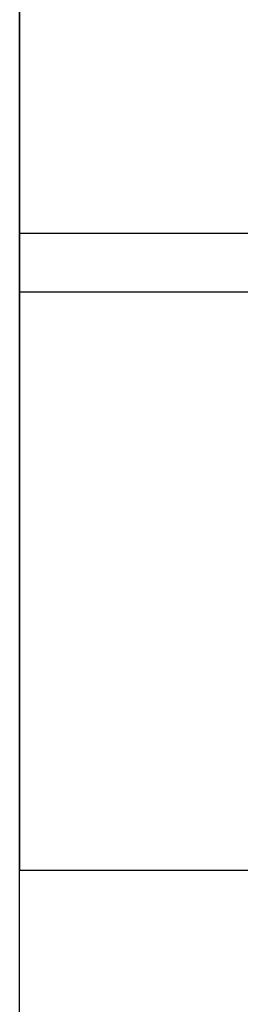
# Model space of a CAD drawing. Header units: millimetres. Extents: x 6239 to 7218, y -13987 to -13139.
# Tile 202 of 256: x 6739.479 to 6739.999, y -13422.175 to -13419.858. Entities that reach past the tile are written whole.
import ezdxf

# ---------------------------------------------------------------- set-up
doc = ezdxf.new("R2010")
doc.units = ezdxf.units.MM

msp = doc.modelspace()

# ---------------------------------------------------------------- linework, layer by layer
at = {"color": 7, "true_color": 0xffffff}
for p, q in [((6739.4792, -13425.8608, 258.0594), (6739.4792, -13413.8608, 258.0594)), ((6739.4792, -13425.8608, 258.0594), (6739.4792, -13413.8608, 258.0594)), ((6739.4792, -13423.1364, 238.0594), (6739.4792, -13417.8608, 238.0594)), ((6739.4792, -13423.1364, 238.0594), (6739.4792, -13417.8608, 238.0594)), ((6739.4792, -13419.8776, 252.6394), (6739.4792, -13419.8288, 252.6569)), ((6739.4792, -13419.8288, 255.462), (6739.4792, -13419.8776, 255.4795)), ((6739.4792, -13419.8776, 242.6394), (6739.4792, -13419.8288, 242.6569)), ((6739.4792, -13419.8288, 245.462), (6739.4792, -13419.8776, 245.4795)), ((6739.4792, -13419.8288, 245.462), (6739.4792, -13419.8776, 245.4795)), ((6739.4792, -13419.8776, 242.6394), (6739.4792, -13419.8288, 242.6569)), ((6739.4792, -13419.8288, 255.462), (6739.4792, -13419.8776, 255.4795)), ((6739.4792, -13419.8776, 252.6394), (6739.4792, -13419.8288, 252.6569)), ((6739.4792, -13419.9269, 252.6236), (6739.4792, -13419.8776, 252.6394)), ((6739.4792, -13419.8776, 255.4795), (6739.4792, -13419.9269, 255.4953)), ((6739.4792, -13419.9269, 242.6236), (6739.4792, -13419.8776, 242.6394)), ((6739.4792, -13419.8776, 245.4795), (6739.4792, -13419.9269, 245.4953)), ((6739.4792, -13419.8776, 245.4795), (6739.4792, -13419.9269, 245.4953)), ((6739.4792, -13419.9269, 242.6236), (6739.4792, -13419.8776, 242.6394)), ((6739.4792, -13419.8776, 255.4795), (6739.4792, -13419.9269, 255.4953)), ((6739.4792, -13419.9269, 252.6236), (6739.4792, -13419.8776, 252.6394)), ((6739.4792, -13419.9767, 252.6094), (6739.4792, -13419.9269, 252.6236)), ((6739.4792, -13419.9269, 255.4953), (6739.4792, -13419.9767, 255.5094)), ((6739.4792, -13419.9767, 242.6094), (6739.4792, -13419.9269, 242.6236)), ((6739.4792, -13419.9269, 245.4953), (6739.4792, -13419.9767, 245.5094)), ((6739.4792, -13419.9269, 245.4953), (6739.4792, -13419.9767, 245.5094)), ((6739.4792, -13419.9767, 242.6094), (6739.4792, -13419.9269, 242.6236)), ((6739.4792, -13419.9269, 255.4953), (6739.4792, -13419.9767, 255.5094)), ((6739.4792, -13419.9767, 252.6094), (6739.4792, -13419.9269, 252.6236)), ((6739.4792, -13420.027, 252.597), (6739.4792, -13419.9767, 252.6094)), ((6739.4792, -13419.9767, 255.5094), (6739.4792, -13420.027, 255.5218)), ((6739.4792, -13420.027, 242.597), (6739.4792, -13419.9767, 242.6094)), ((6739.4792, -13419.9767, 245.5094), (6739.4792, -13420.027, 245.5218)), ((6739.4792, -13419.9767, 245.5094), (6739.4792, -13420.027, 245.5218)), ((6739.4792, -13420.027, 242.597), (6739.4792, -13419.9767, 242.6094)), ((6739.4792, -13419.9767, 255.5094), (6739.4792, -13420.027, 255.5218)), ((6739.4792, -13420.027, 252.597), (6739.4792, -13419.9767, 252.6094)), ((6739.4792, -13420.0776, 252.5864), (6739.4792, -13420.027, 252.597)), ((6739.4792, -13420.027, 255.5218), (6739.4792, -13420.0776, 255.5325)), ((6739.4792, -13420.0776, 242.5864), (6739.4792, -13420.027, 242.597)), ((6739.4792, -13420.027, 245.5218), (6739.4792, -13420.0776, 245.5325)), ((6739.4792, -13420.027, 245.5218), (6739.4792, -13420.0776, 245.5325)), ((6739.4792, -13420.0776, 242.5864), (6739.4792, -13420.027, 242.597)), ((6739.4792, -13420.027, 255.5218), (6739.4792, -13420.0776, 255.5325)), ((6739.4792, -13420.0776, 252.5864), (6739.4792, -13420.027, 252.597)), ((6739.4792, -13420.1287, 252.5775), (6739.4792, -13420.0776, 252.5864)), ((6739.4792, -13420.0776, 255.5325), (6739.4792, -13420.1287, 255.5414)), ((6739.4792, -13420.1287, 242.5775), (6739.4792, -13420.0776, 242.5864)), ((6739.4792, -13420.0776, 245.5325), (6739.4792, -13420.1287, 245.5414)), ((6739.4792, -13420.0776, 245.5325), (6739.4792, -13420.1287, 245.5414)), ((6739.4792, -13420.1287, 242.5775), (6739.4792, -13420.0776, 242.5864)), ((6739.4792, -13420.0776, 255.5325), (6739.4792, -13420.1287, 255.5414)), ((6739.4792, -13420.1287, 252.5775), (6739.4792, -13420.0776, 252.5864)), ((6739.4792, -13420.1799, 252.5704), (6739.4792, -13420.1287, 252.5775)), ((6739.4792, -13420.1287, 255.5414), (6739.4792, -13420.1799, 255.5485)), ((6739.4792, -13420.1799, 242.5704), (6739.4792, -13420.1287, 242.5775)), ((6739.4792, -13420.1287, 245.5414), (6739.4792, -13420.1799, 245.5485)), ((6739.4792, -13420.1287, 245.5414), (6739.4792, -13420.1799, 245.5485)), ((6739.4792, -13420.1799, 242.5704), (6739.4792, -13420.1287, 242.5775)), ((6739.4792, -13420.1287, 255.5414), (6739.4792, -13420.1799, 255.5485)), ((6739.4792, -13420.1799, 252.5704), (6739.4792, -13420.1287, 252.5775)), ((6739.4792, -13420.2315, 252.565), (6739.4792, -13420.1799, 252.5704)), ((6739.4792, -13420.1799, 255.5485), (6739.4792, -13420.2315, 255.5539)), ((6739.4792, -13420.2315, 242.565), (6739.4792, -13420.1799, 242.5704)), ((6739.4792, -13420.1799, 245.5485), (6739.4792, -13420.2315, 245.5539)), ((6739.4792, -13420.1799, 245.5485), (6739.4792, -13420.2315, 245.5539)), ((6739.4792, -13420.2315, 242.565), (6739.4792, -13420.1799, 242.5704)), ((6739.4792, -13420.1799, 255.5485), (6739.4792, -13420.2315, 255.5539)), ((6739.4792, -13420.2315, 252.565), (6739.4792, -13420.1799, 252.5704)), ((6739.4792, -13420.2831, 252.5614), (6739.4792, -13420.2315, 252.565)), ((6739.4792, -13420.2315, 255.5539), (6739.4792, -13420.2831, 255.5574)), ((6739.4792, -13420.2831, 242.5614), (6739.4792, -13420.2315, 242.565)), ((6739.4792, -13420.2315, 245.5539), (6739.4792, -13420.2831, 245.5574)), ((6739.4792, -13420.2315, 245.5539), (6739.4792, -13420.2831, 245.5574)), ((6739.4792, -13420.2831, 242.5614), (6739.4792, -13420.2315, 242.565)), ((6739.4792, -13420.2315, 255.5539), (6739.4792, -13420.2831, 255.5574)), ((6739.4792, -13420.2831, 252.5614), (6739.4792, -13420.2315, 252.565)), ((6739.4792, -13420.3349, 252.5597), (6739.4792, -13420.2831, 252.5614)), ((6739.4792, -13420.2831, 255.5574), (6739.4792, -13420.3349, 255.5592)), ((6739.4792, -13420.3349, 242.5597), (6739.4792, -13420.2831, 242.5614)), ((6739.4792, -13420.2831, 245.5574), (6739.4792, -13420.3349, 245.5592)), ((6739.4792, -13420.2831, 245.5574), (6739.4792, -13420.3349, 245.5592)), ((6739.4792, -13420.3349, 242.5597), (6739.4792, -13420.2831, 242.5614)), ((6739.4792, -13420.2831, 255.5574), (6739.4792, -13420.3349, 255.5592)), ((6739.4792, -13420.3349, 252.5597), (6739.4792, -13420.2831, 252.5614)), ((6739.4792, -13420.3866, 252.5597), (6739.4792, -13420.3349, 252.5597)), ((6739.4792, -13420.3349, 255.5592), (6739.4792, -13420.3866, 255.5592)), ((6739.4792, -13420.3866, 242.5597), (6739.4792, -13420.3349, 242.5597)), ((6739.4792, -13420.3349, 245.5592), (6739.4792, -13420.3866, 245.5592)), ((6739.4792, -13420.3349, 245.5592), (6739.4792, -13420.3866, 245.5592)), ((6739.4792, -13420.3866, 242.5597), (6739.4792, -13420.3349, 242.5597)), ((6739.4792, -13420.3349, 255.5592), (6739.4792, -13420.3866, 255.5592)), ((6739.4792, -13420.3866, 252.5597), (6739.4792, -13420.3349, 252.5597)), ((6739.4792, -13420.3608, 245.5594), (6741.4792, -13420.3608, 245.5594)), ((6739.4792, -13420.3608, 242.5594), (6741.4792, -13420.3608, 242.5594)), ((6739.4792, -13420.3608, 255.5594), (6741.4792, -13420.3608, 255.5594)), ((6739.4792, -13420.3608, 252.5594), (6741.4792, -13420.3608, 252.5594)), ((6739.4792, -13420.4384, 252.5614), (6739.4792, -13420.3866, 252.5597)), ((6739.4792, -13420.3866, 255.5592), (6739.4792, -13420.4384, 255.5574)), ((6739.4792, -13420.4384, 242.5614), (6739.4792, -13420.3866, 242.5597)), ((6739.4792, -13420.3866, 245.5592), (6739.4792, -13420.4384, 245.5574)), ((6739.4792, -13420.3866, 245.5592), (6739.4792, -13420.4384, 245.5574)), ((6739.4792, -13420.4384, 242.5614), (6739.4792, -13420.3866, 242.5597)), ((6739.4792, -13420.3866, 255.5592), (6739.4792, -13420.4384, 255.5574)), ((6739.4792, -13420.4384, 252.5614), (6739.4792, -13420.3866, 252.5597)), ((6739.4792, -13420.4901, 252.565), (6739.4792, -13420.4384, 252.5614)), ((6739.4792, -13420.4384, 255.5574), (6739.4792, -13420.4901, 255.5539)), ((6739.4792, -13420.4901, 242.565), (6739.4792, -13420.4384, 242.5614)), ((6739.4792, -13420.4384, 245.5574), (6739.4792, -13420.4901, 245.5539)), ((6739.4792, -13420.4384, 245.5574), (6739.4792, -13420.4901, 245.5539)), ((6739.4792, -13420.4901, 242.565), (6739.4792, -13420.4384, 242.5614)), ((6739.4792, -13420.4384, 255.5574), (6739.4792, -13420.4901, 255.5539)), ((6739.4792, -13420.4901, 252.565), (6739.4792, -13420.4384, 252.5614)), ((6739.4792, -13420.5416, 252.5704), (6739.4792, -13420.4901, 252.565)), ((6739.4792, -13420.4901, 255.5539), (6739.4792, -13420.5416, 255.5485)), ((6739.4792, -13420.5416, 242.5704), (6739.4792, -13420.4901, 242.565)), ((6739.4792, -13420.4901, 245.5539), (6739.4792, -13420.5416, 245.5485)), ((6739.4792, -13420.4901, 245.5539), (6739.4792, -13420.5416, 245.5485)), ((6739.4792, -13420.5416, 242.5704), (6739.4792, -13420.4901, 242.565)), ((6739.4792, -13420.4901, 255.5539), (6739.4792, -13420.5416, 255.5485)), ((6739.4792, -13420.5416, 252.5704), (6739.4792, -13420.4901, 252.565)), ((6739.4792, -13420.4986, 238.0594), (6741.4792, -13420.4986, 238.0594)), ((6739.4792, -13420.5928, 252.5775), (6739.4792, -13420.5416, 252.5704)), ((6739.4792, -13420.5416, 255.5485), (6739.4792, -13420.5928, 255.5414)), ((6739.4792, -13420.5928, 242.5775), (6739.4792, -13420.5416, 242.5704)), ((6739.4792, -13420.5416, 245.5485), (6739.4792, -13420.5928, 245.5414)), ((6739.4792, -13420.5416, 245.5485), (6739.4792, -13420.5928, 245.5414)), ((6739.4792, -13420.5928, 242.5775), (6739.4792, -13420.5416, 242.5704)), ((6739.4792, -13420.5416, 255.5485), (6739.4792, -13420.5928, 255.5414)), ((6739.4792, -13420.5928, 252.5775), (6739.4792, -13420.5416, 252.5704)), ((6739.4792, -13420.6439, 252.5864), (6739.4792, -13420.5928, 252.5775)), ((6739.4792, -13420.5928, 255.5414), (6739.4792, -13420.6439, 255.5325)), ((6739.4792, -13420.6439, 242.5864), (6739.4792, -13420.5928, 242.5775)), ((6739.4792, -13420.5928, 245.5414), (6739.4792, -13420.6439, 245.5325)), ((6739.4792, -13420.5928, 245.5414), (6739.4792, -13420.6439, 245.5325)), ((6739.4792, -13420.6439, 242.5864), (6739.4792, -13420.5928, 242.5775)), ((6739.4792, -13420.5928, 255.5414), (6739.4792, -13420.6439, 255.5325)), ((6739.4792, -13420.6439, 252.5864), (6739.4792, -13420.5928, 252.5775)), ((6739.4792, -13420.6945, 252.597), (6739.4792, -13420.6439, 252.5864)), ((6739.4792, -13420.6439, 255.5325), (6739.4792, -13420.6945, 255.5218)), ((6739.4792, -13420.6945, 242.597), (6739.4792, -13420.6439, 242.5864)), ((6739.4792, -13420.6439, 245.5325), (6739.4792, -13420.6945, 245.5218)), ((6739.4792, -13420.6439, 245.5325), (6739.4792, -13420.6945, 245.5218)), ((6739.4792, -13420.6945, 242.597), (6739.4792, -13420.6439, 242.5864)), ((6739.4792, -13420.6439, 255.5325), (6739.4792, -13420.6945, 255.5218)), ((6739.4792, -13420.6945, 252.597), (6739.4792, -13420.6439, 252.5864)), ((6739.4792, -13420.7448, 252.6094), (6739.4792, -13420.6945, 252.597)), ((6739.4792, -13420.6945, 255.5218), (6739.4792, -13420.7448, 255.5094)), ((6739.4792, -13420.7448, 242.6094), (6739.4792, -13420.6945, 242.597)), ((6739.4792, -13420.6945, 245.5218), (6739.4792, -13420.7448, 245.5094)), ((6739.4792, -13420.6945, 245.5218), (6739.4792, -13420.7448, 245.5094)), ((6739.4792, -13420.7448, 242.6094), (6739.4792, -13420.6945, 242.597)), ((6739.4792, -13420.6945, 255.5218), (6739.4792, -13420.7448, 255.5094)), ((6739.4792, -13420.7448, 252.6094), (6739.4792, -13420.6945, 252.597)), ((6739.4792, -13420.7946, 252.6236), (6739.4792, -13420.7448, 252.6094)), ((6739.4792, -13420.7448, 255.5094), (6739.4792, -13420.7946, 255.4953)), ((6739.4792, -13420.7946, 242.6236), (6739.4792, -13420.7448, 242.6094)), ((6739.4792, -13420.7448, 245.5094), (6739.4792, -13420.7946, 245.4953)), ((6739.4792, -13420.7448, 245.5094), (6739.4792, -13420.7946, 245.4953)), ((6739.4792, -13420.7946, 242.6236), (6739.4792, -13420.7448, 242.6094)), ((6739.4792, -13420.7448, 255.5094), (6739.4792, -13420.7946, 255.4953)), ((6739.4792, -13420.7946, 252.6236), (6739.4792, -13420.7448, 252.6094)), ((6739.4792, -13420.8439, 252.6394), (6739.4792, -13420.7946, 252.6236)), ((6739.4792, -13420.7946, 255.4953), (6739.4792, -13420.8439, 255.4795)), ((6739.4792, -13420.8439, 242.6394), (6739.4792, -13420.7946, 242.6236)), ((6739.4792, -13420.7946, 245.4953), (6739.4792, -13420.8439, 245.4795)), ((6739.4792, -13420.7946, 245.4953), (6739.4792, -13420.8439, 245.4795)), ((6739.4792, -13420.8439, 242.6394), (6739.4792, -13420.7946, 242.6236)), ((6739.4792, -13420.7946, 255.4953), (6739.4792, -13420.8439, 255.4795)), ((6739.4792, -13420.8439, 252.6394), (6739.4792, -13420.7946, 252.6236)), ((6739.4792, -13420.8927, 252.6569), (6739.4792, -13420.8439, 252.6394)), ((6739.4792, -13420.8439, 255.4795), (6739.4792, -13420.8927, 255.462)), ((6739.4792, -13420.8927, 242.6569), (6739.4792, -13420.8439, 242.6394)), ((6739.4792, -13420.8439, 245.4795), (6739.4792, -13420.8927, 245.462)), ((6739.4792, -13420.8439, 245.4795), (6739.4792, -13420.8927, 245.462)), ((6739.4792, -13420.8927, 242.6569), (6739.4792, -13420.8439, 242.6394)), ((6739.4792, -13420.8439, 255.4795), (6739.4792, -13420.8927, 255.462)), ((6739.4792, -13420.8927, 252.6569), (6739.4792, -13420.8439, 252.6394)), ((6739.4792, -13420.9408, 252.6761), (6739.4792, -13420.8927, 252.6569)), ((6739.4792, -13420.8927, 255.462), (6739.4792, -13420.9408, 255.4428)), ((6739.4792, -13420.9408, 242.6761), (6739.4792, -13420.8927, 242.6569)), ((6739.4792, -13420.8927, 245.462), (6739.4792, -13420.9408, 245.4428)), ((6739.4792, -13420.8927, 245.462), (6739.4792, -13420.9408, 245.4428)), ((6739.4792, -13420.9408, 242.6761), (6739.4792, -13420.8927, 242.6569)), ((6739.4792, -13420.8927, 255.462), (6739.4792, -13420.9408, 255.4428)), ((6739.4792, -13420.9408, 252.6761), (6739.4792, -13420.8927, 252.6569)), ((6739.4792, -13420.9882, 252.697), (6739.4792, -13420.9408, 252.6761)), ((6739.4792, -13420.9408, 255.4428), (6739.4792, -13420.9882, 255.4219)), ((6739.4792, -13420.9882, 242.697), (6739.4792, -13420.9408, 242.6761)), ((6739.4792, -13420.9408, 245.4428), (6739.4792, -13420.9882, 245.4219)), ((6739.4792, -13420.9408, 245.4428), (6739.4792, -13420.9882, 245.4219)), ((6739.4792, -13420.9882, 242.697), (6739.4792, -13420.9408, 242.6761)), ((6739.4792, -13420.9408, 255.4428), (6739.4792, -13420.9882, 255.4219)), ((6739.4792, -13420.9882, 252.697), (6739.4792, -13420.9408, 252.6761)), ((6739.4792, -13421.0348, 252.7194), (6739.4792, -13420.9882, 252.697)), ((6739.4792, -13420.9882, 255.4219), (6739.4792, -13421.0348, 255.3995)), ((6739.4792, -13421.0348, 242.7194), (6739.4792, -13420.9882, 242.697)), ((6739.4792, -13420.9882, 245.4219), (6739.4792, -13421.0348, 245.3995)), ((6739.4792, -13420.9882, 245.4219), (6739.4792, -13421.0348, 245.3995)), ((6739.4792, -13421.0348, 242.7194), (6739.4792, -13420.9882, 242.697)), ((6739.4792, -13420.9882, 255.4219), (6739.4792, -13421.0348, 255.3995)), ((6739.4792, -13421.0348, 252.7194), (6739.4792, -13420.9882, 252.697)), ((6739.4792, -13421.0807, 252.7435), (6739.4792, -13421.0348, 252.7194)), ((6739.4792, -13421.0348, 255.3995), (6739.4792, -13421.0807, 255.3754)), ((6739.4792, -13421.0807, 242.7435), (6739.4792, -13421.0348, 242.7194)), ((6739.4792, -13421.0348, 245.3995), (6739.4792, -13421.0807, 245.3754)), ((6739.4792, -13421.0348, 245.3995), (6739.4792, -13421.0807, 245.3754)), ((6739.4792, -13421.0807, 242.7435), (6739.4792, -13421.0348, 242.7194)), ((6739.4792, -13421.0348, 255.3995), (6739.4792, -13421.0807, 255.3754)), ((6739.4792, -13421.0807, 252.7435), (6739.4792, -13421.0348, 252.7194)), ((6739.4792, -13421.1257, 252.7691), (6739.4792, -13421.0807, 252.7435)), ((6739.4792, -13421.0807, 255.3754), (6739.4792, -13421.1257, 255.3498)), ((6739.4792, -13421.1257, 242.7691), (6739.4792, -13421.0807, 242.7435)), ((6739.4792, -13421.0807, 245.3754), (6739.4792, -13421.1257, 245.3498)), ((6739.4792, -13421.0807, 245.3754), (6739.4792, -13421.1257, 245.3498)), ((6739.4792, -13421.1257, 242.7691), (6739.4792, -13421.0807, 242.7435)), ((6739.4792, -13421.0807, 255.3754), (6739.4792, -13421.1257, 255.3498)), ((6739.4792, -13421.1257, 252.7691), (6739.4792, -13421.0807, 252.7435)), ((6739.4792, -13421.1697, 252.7963), (6739.4792, -13421.1257, 252.7691)), ((6739.4792, -13421.1257, 255.3498), (6739.4792, -13421.1697, 255.3226)), ((6739.4792, -13421.1697, 242.7963), (6739.4792, -13421.1257, 242.7691)), ((6739.4792, -13421.1257, 245.3498), (6739.4792, -13421.1697, 245.3226)), ((6739.4792, -13421.1257, 245.3498), (6739.4792, -13421.1697, 245.3226)), ((6739.4792, -13421.1697, 242.7963), (6739.4792, -13421.1257, 242.7691)), ((6739.4792, -13421.1257, 255.3498), (6739.4792, -13421.1697, 255.3226)), ((6739.4792, -13421.1697, 252.7963), (6739.4792, -13421.1257, 252.7691)), ((6739.4792, -13421.2128, 252.825), (6739.4792, -13421.1697, 252.7963)), ((6739.4792, -13421.1697, 255.3226), (6739.4792, -13421.2128, 255.2939)), ((6739.4792, -13421.2128, 242.825), (6739.4792, -13421.1697, 242.7963)), ((6739.4792, -13421.1697, 245.3226), (6739.4792, -13421.2128, 245.2939)), ((6739.4792, -13421.1697, 245.3226), (6739.4792, -13421.2128, 245.2939)), ((6739.4792, -13421.2128, 242.825), (6739.4792, -13421.1697, 242.7963)), ((6739.4792, -13421.1697, 255.3226), (6739.4792, -13421.2128, 255.2939)), ((6739.4792, -13421.2128, 252.825), (6739.4792, -13421.1697, 252.7963)), ((6739.4792, -13421.255, 252.8551), (6739.4792, -13421.2128, 252.825)), ((6739.4792, -13421.2128, 255.2939), (6739.4792, -13421.255, 255.2638)), ((6739.4792, -13421.255, 242.8551), (6739.4792, -13421.2128, 242.825)), ((6739.4792, -13421.2128, 245.2939), (6739.4792, -13421.255, 245.2638)), ((6739.4792, -13421.2128, 245.2939), (6739.4792, -13421.255, 245.2638)), ((6739.4792, -13421.255, 242.8551), (6739.4792, -13421.2128, 242.825)), ((6739.4792, -13421.2128, 255.2939), (6739.4792, -13421.255, 255.2638)), ((6739.4792, -13421.255, 252.8551), (6739.4792, -13421.2128, 252.825)), ((6739.4792, -13421.296, 252.8867), (6739.4792, -13421.255, 252.8551)), ((6739.4792, -13421.255, 255.2638), (6739.4792, -13421.296, 255.2322)), ((6739.4792, -13421.296, 242.8867), (6739.4792, -13421.255, 242.8551)), ((6739.4792, -13421.255, 245.2638), (6739.4792, -13421.296, 245.2322)), ((6739.4792, -13421.255, 245.2638), (6739.4792, -13421.296, 245.2322)), ((6739.4792, -13421.296, 242.8867), (6739.4792, -13421.255, 242.8551)), ((6739.4792, -13421.255, 255.2638), (6739.4792, -13421.296, 255.2322)), ((6739.4792, -13421.296, 252.8867), (6739.4792, -13421.255, 252.8551)), ((6739.4792, -13421.3359, 252.9197), (6739.4792, -13421.296, 252.8867)), ((6739.4792, -13421.296, 255.2322), (6739.4792, -13421.3359, 255.1992)), ((6739.4792, -13421.3359, 242.9197), (6739.4792, -13421.296, 242.8867)), ((6739.4792, -13421.296, 245.2322), (6739.4792, -13421.3359, 245.1992)), ((6739.4792, -13421.296, 245.2322), (6739.4792, -13421.3359, 245.1992)), ((6739.4792, -13421.3359, 242.9197), (6739.4792, -13421.296, 242.8867)), ((6739.4792, -13421.296, 255.2322), (6739.4792, -13421.3359, 255.1992)), ((6739.4792, -13421.3359, 252.9197), (6739.4792, -13421.296, 252.8867)), ((6739.4792, -13421.3747, 252.954), (6739.4792, -13421.3359, 252.9197)), ((6739.4792, -13421.3359, 255.1992), (6739.4792, -13421.3747, 255.1649)), ((6739.4792, -13421.3747, 242.954), (6739.4792, -13421.3359, 242.9197)), ((6739.4792, -13421.3359, 245.1992), (6739.4792, -13421.3747, 245.1649)), ((6739.4792, -13421.3359, 245.1992), (6739.4792, -13421.3747, 245.1649)), ((6739.4792, -13421.3747, 242.954), (6739.4792, -13421.3359, 242.9197)), ((6739.4792, -13421.3359, 255.1992), (6739.4792, -13421.3747, 255.1649)), ((6739.4792, -13421.3747, 252.954), (6739.4792, -13421.3359, 252.9197)), ((6739.4792, -13421.4122, 252.9897), (6739.4792, -13421.3747, 252.954)), ((6739.4792, -13421.3747, 255.1649), (6739.4792, -13421.4122, 255.1292)), ((6739.4792, -13421.4122, 242.9897), (6739.4792, -13421.3747, 242.954)), ((6739.4792, -13421.3747, 245.1649), (6739.4792, -13421.4122, 245.1292)), ((6739.4792, -13421.3747, 245.1649), (6739.4792, -13421.4122, 245.1292)), ((6739.4792, -13421.4122, 242.9897), (6739.4792, -13421.3747, 242.954)), ((6739.4792, -13421.3747, 255.1649), (6739.4792, -13421.4122, 255.1292)), ((6739.4792, -13421.4122, 252.9897), (6739.4792, -13421.3747, 252.954)), ((6739.4792, -13421.4485, 253.0266), (6739.4792, -13421.4122, 252.9897)), ((6739.4792, -13421.4122, 255.1292), (6739.4792, -13421.4485, 255.0923)), ((6739.4792, -13421.4485, 243.0266), (6739.4792, -13421.4122, 242.9897)), ((6739.4792, -13421.4122, 245.1292), (6739.4792, -13421.4485, 245.0923)), ((6739.4792, -13421.4122, 245.1292), (6739.4792, -13421.4485, 245.0923)), ((6739.4792, -13421.4485, 243.0266), (6739.4792, -13421.4122, 242.9897)), ((6739.4792, -13421.4122, 255.1292), (6739.4792, -13421.4485, 255.0923)), ((6739.4792, -13421.4485, 253.0266), (6739.4792, -13421.4122, 252.9897)), ((6739.4792, -13421.4835, 253.0648), (6739.4792, -13421.4485, 253.0266)), ((6739.4792, -13421.4485, 255.0923), (6739.4792, -13421.4835, 255.0541)), ((6739.4792, -13421.4835, 243.0648), (6739.4792, -13421.4485, 243.0266)), ((6739.4792, -13421.4485, 245.0923), (6739.4792, -13421.4835, 245.0541)), ((6739.4792, -13421.4485, 245.0923), (6739.4792, -13421.4835, 245.0541)), ((6739.4792, -13421.4835, 243.0648), (6739.4792, -13421.4485, 243.0266)), ((6739.4792, -13421.4485, 255.0923), (6739.4792, -13421.4835, 255.0541)), ((6739.4792, -13421.4835, 253.0648), (6739.4792, -13421.4485, 253.0266)), ((6739.4792, -13421.5172, 253.1041), (6739.4792, -13421.4835, 253.0648)), ((6739.4792, -13421.4835, 255.0541), (6739.4792, -13421.5172, 255.0148)), ((6739.4792, -13421.5172, 243.1041), (6739.4792, -13421.4835, 243.0648)), ((6739.4792, -13421.4835, 245.0541), (6739.4792, -13421.5172, 245.0148)), ((6739.4792, -13421.4835, 245.0541), (6739.4792, -13421.5172, 245.0148)), ((6739.4792, -13421.5172, 243.1041), (6739.4792, -13421.4835, 243.0648)), ((6739.4792, -13421.4835, 255.0541), (6739.4792, -13421.5172, 255.0148)), ((6739.4792, -13421.5172, 253.1041), (6739.4792, -13421.4835, 253.0648)), ((6739.4792, -13421.5495, 253.1446), (6739.4792, -13421.5172, 253.1041)), ((6739.4792, -13421.5172, 255.0148), (6739.4792, -13421.5495, 254.9743)), ((6739.4792, -13421.5495, 243.1446), (6739.4792, -13421.5172, 243.1041)), ((6739.4792, -13421.5172, 245.0148), (6739.4792, -13421.5495, 244.9743)), ((6739.4792, -13421.5172, 245.0148), (6739.4792, -13421.5495, 244.9743)), ((6739.4792, -13421.5495, 243.1446), (6739.4792, -13421.5172, 243.1041)), ((6739.4792, -13421.5172, 255.0148), (6739.4792, -13421.5495, 254.9743)), ((6739.4792, -13421.5495, 253.1446), (6739.4792, -13421.5172, 253.1041)), ((6739.4792, -13421.5803, 253.1862), (6739.4792, -13421.5495, 253.1446)), ((6739.4792, -13421.5495, 254.9743), (6739.4792, -13421.5803, 254.9327)), ((6739.4792, -13421.5803, 243.1862), (6739.4792, -13421.5495, 243.1446)), ((6739.4792, -13421.5495, 244.9743), (6739.4792, -13421.5803, 244.9327)), ((6739.4792, -13421.5495, 244.9743), (6739.4792, -13421.5803, 244.9327)), ((6739.4792, -13421.5803, 243.1862), (6739.4792, -13421.5495, 243.1446)), ((6739.4792, -13421.5495, 254.9743), (6739.4792, -13421.5803, 254.9327)), ((6739.4792, -13421.5803, 253.1862), (6739.4792, -13421.5495, 253.1446)), ((6739.4792, -13421.6098, 253.2288), (6739.4792, -13421.5803, 253.1862)), ((6739.4792, -13421.5803, 254.9327), (6739.4792, -13421.6098, 254.8901)), ((6739.4792, -13421.6098, 243.2288), (6739.4792, -13421.5803, 243.1862)), ((6739.4792, -13421.5803, 244.9327), (6739.4792, -13421.6098, 244.8901)), ((6739.4792, -13421.5803, 244.9327), (6739.4792, -13421.6098, 244.8901)), ((6739.4792, -13421.6098, 243.2288), (6739.4792, -13421.5803, 243.1862)), ((6739.4792, -13421.5803, 254.9327), (6739.4792, -13421.6098, 254.8901)), ((6739.4792, -13421.6098, 253.2288), (6739.4792, -13421.5803, 253.1862)), ((6739.4792, -13421.6377, 253.2724), (6739.4792, -13421.6098, 253.2288)), ((6739.4792, -13421.6098, 254.8901), (6739.4792, -13421.6377, 254.8465)), ((6739.4792, -13421.6377, 243.2724), (6739.4792, -13421.6098, 243.2288)), ((6739.4792, -13421.6098, 244.8901), (6739.4792, -13421.6377, 244.8465)), ((6739.4792, -13421.6098, 244.8901), (6739.4792, -13421.6377, 244.8465)), ((6739.4792, -13421.6377, 243.2724), (6739.4792, -13421.6098, 243.2288)), ((6739.4792, -13421.6098, 254.8901), (6739.4792, -13421.6377, 254.8465)), ((6739.4792, -13421.6377, 253.2724), (6739.4792, -13421.6098, 253.2288)), ((6739.4792, -13421.6641, 253.3169), (6739.4792, -13421.6377, 253.2724)), ((6739.4792, -13421.6377, 254.8465), (6739.4792, -13421.6641, 254.802)), ((6739.4792, -13421.6641, 243.3169), (6739.4792, -13421.6377, 243.2724)), ((6739.4792, -13421.6377, 244.8465), (6739.4792, -13421.6641, 244.802)), ((6739.4792, -13421.6377, 244.8465), (6739.4792, -13421.6641, 244.802)), ((6739.4792, -13421.6641, 243.3169), (6739.4792, -13421.6377, 243.2724)), ((6739.4792, -13421.6377, 254.8465), (6739.4792, -13421.6641, 254.802)), ((6739.4792, -13421.6641, 253.3169), (6739.4792, -13421.6377, 253.2724)), ((6739.4792, -13421.6889, 253.3624), (6739.4792, -13421.6641, 253.3169)), ((6739.4792, -13421.6641, 254.802), (6739.4792, -13421.6889, 254.7565)), ((6739.4792, -13421.6889, 243.3624), (6739.4792, -13421.6641, 243.3169)), ((6739.4792, -13421.6641, 244.802), (6739.4792, -13421.6889, 244.7565)), ((6739.4792, -13421.6641, 244.802), (6739.4792, -13421.6889, 244.7565)), ((6739.4792, -13421.6889, 243.3624), (6739.4792, -13421.6641, 243.3169)), ((6739.4792, -13421.6641, 254.802), (6739.4792, -13421.6889, 254.7565)), ((6739.4792, -13421.6889, 253.3624), (6739.4792, -13421.6641, 253.3169)), ((6739.4792, -13421.7122, 253.4086), (6739.4792, -13421.6889, 253.3624)), ((6739.4792, -13421.6889, 254.7565), (6739.4792, -13421.7122, 254.7103)), ((6739.4792, -13421.7122, 243.4086), (6739.4792, -13421.6889, 243.3624)), ((6739.4792, -13421.6889, 244.7565), (6739.4792, -13421.7122, 244.7103)), ((6739.4792, -13421.6889, 244.7565), (6739.4792, -13421.7122, 244.7103)), ((6739.4792, -13421.7122, 243.4086), (6739.4792, -13421.6889, 243.3624)), ((6739.4792, -13421.6889, 254.7565), (6739.4792, -13421.7122, 254.7103)), ((6739.4792, -13421.7122, 253.4086), (6739.4792, -13421.6889, 253.3624)), ((6739.4792, -13421.7339, 253.4556), (6739.4792, -13421.7122, 253.4086)), ((6739.4792, -13421.7122, 254.7103), (6739.4792, -13421.7339, 254.6632)), ((6739.4792, -13421.7339, 243.4556), (6739.4792, -13421.7122, 243.4086)), ((6739.4792, -13421.7122, 244.7103), (6739.4792, -13421.7339, 244.6632)), ((6739.4792, -13421.7122, 244.7103), (6739.4792, -13421.7339, 244.6632)), ((6739.4792, -13421.7339, 243.4556), (6739.4792, -13421.7122, 243.4086)), ((6739.4792, -13421.7122, 254.7103), (6739.4792, -13421.7339, 254.6632)), ((6739.4792, -13421.7339, 253.4556), (6739.4792, -13421.7122, 253.4086)), ((6739.4792, -13421.7539, 253.5034), (6739.4792, -13421.7339, 253.4556)), ((6739.4792, -13421.7339, 254.6632), (6739.4792, -13421.7539, 254.6155)), ((6739.4792, -13421.7539, 243.5034), (6739.4792, -13421.7339, 243.4556)), ((6739.4792, -13421.7339, 244.6632), (6739.4792, -13421.7539, 244.6155)), ((6739.4792, -13421.7339, 244.6632), (6739.4792, -13421.7539, 244.6155)), ((6739.4792, -13421.7539, 243.5034), (6739.4792, -13421.7339, 243.4556)), ((6739.4792, -13421.7339, 254.6632), (6739.4792, -13421.7539, 254.6155)), ((6739.4792, -13421.7539, 253.5034), (6739.4792, -13421.7339, 253.4556)), ((6739.4792, -13421.7722, 253.5518), (6739.4792, -13421.7539, 253.5034)), ((6739.4792, -13421.7539, 254.6155), (6739.4792, -13421.7722, 254.5671)), ((6739.4792, -13421.7722, 243.5518), (6739.4792, -13421.7539, 243.5034)), ((6739.4792, -13421.7539, 244.6155), (6739.4792, -13421.7722, 244.5671)), ((6739.4792, -13421.7539, 244.6155), (6739.4792, -13421.7722, 244.5671)), ((6739.4792, -13421.7722, 243.5518), (6739.4792, -13421.7539, 243.5034)), ((6739.4792, -13421.7539, 254.6155), (6739.4792, -13421.7722, 254.5671)), ((6739.4792, -13421.7722, 253.5518), (6739.4792, -13421.7539, 253.5034)), ((6739.4792, -13421.7889, 253.6008), (6739.4792, -13421.7722, 253.5518)), ((6739.4792, -13421.7722, 254.5671), (6739.4792, -13421.7889, 254.518)), ((6739.4792, -13421.7889, 243.6008), (6739.4792, -13421.7722, 243.5518)), ((6739.4792, -13421.7722, 244.5671), (6739.4792, -13421.7889, 244.518)), ((6739.4792, -13421.7722, 244.5671), (6739.4792, -13421.7889, 244.518)), ((6739.4792, -13421.7889, 243.6008), (6739.4792, -13421.7722, 243.5518)), ((6739.4792, -13421.7722, 254.5671), (6739.4792, -13421.7889, 254.518)), ((6739.4792, -13421.7889, 253.6008), (6739.4792, -13421.7722, 253.5518)), ((6739.4792, -13421.8039, 253.6504), (6739.4792, -13421.7889, 253.6008)), ((6739.4792, -13421.7889, 254.518), (6739.4792, -13421.8039, 254.4685)), ((6739.4792, -13421.8039, 243.6504), (6739.4792, -13421.7889, 243.6008)), ((6739.4792, -13421.7889, 244.518), (6739.4792, -13421.8039, 244.4685)), ((6739.4792, -13421.7889, 244.518), (6739.4792, -13421.8039, 244.4685)), ((6739.4792, -13421.8039, 243.6504), (6739.4792, -13421.7889, 243.6008)), ((6739.4792, -13421.7889, 254.518), (6739.4792, -13421.8039, 254.4685)), ((6739.4792, -13421.8039, 253.6504), (6739.4792, -13421.7889, 253.6008)), ((6739.4792, -13421.8172, 253.7005), (6739.4792, -13421.8039, 253.6504)), ((6739.4792, -13421.8039, 254.4685), (6739.4792, -13421.8172, 254.4184)), ((6739.4792, -13421.8172, 243.7005), (6739.4792, -13421.8039, 243.6504)), ((6739.4792, -13421.8039, 244.4685), (6739.4792, -13421.8172, 244.4184)), ((6739.4792, -13421.8039, 244.4685), (6739.4792, -13421.8172, 244.4184)), ((6739.4792, -13421.8172, 243.7005), (6739.4792, -13421.8039, 243.6504)), ((6739.4792, -13421.8039, 254.4685), (6739.4792, -13421.8172, 254.4184)), ((6739.4792, -13421.8172, 253.7005), (6739.4792, -13421.8039, 253.6504)), ((6739.4792, -13421.8287, 253.7509), (6739.4792, -13421.8172, 253.7005)), ((6739.4792, -13421.8172, 254.4184), (6739.4792, -13421.8287, 254.3679)), ((6739.4792, -13421.8287, 243.7509), (6739.4792, -13421.8172, 243.7005)), ((6739.4792, -13421.8172, 244.4184), (6739.4792, -13421.8287, 244.3679)), ((6739.4792, -13421.8172, 244.4184), (6739.4792, -13421.8287, 244.3679)), ((6739.4792, -13421.8287, 243.7509), (6739.4792, -13421.8172, 243.7005)), ((6739.4792, -13421.8172, 254.4184), (6739.4792, -13421.8287, 254.3679)), ((6739.4792, -13421.8287, 253.7509), (6739.4792, -13421.8172, 253.7005)), ((6739.4792, -13421.8385, 253.8018), (6739.4792, -13421.8287, 253.7509)), ((6739.4792, -13421.8287, 254.3679), (6739.4792, -13421.8385, 254.3171)), ((6739.4792, -13421.8385, 243.8018), (6739.4792, -13421.8287, 243.7509)), ((6739.4792, -13421.8287, 244.3679), (6739.4792, -13421.8385, 244.3171)), ((6739.4792, -13421.8287, 244.3679), (6739.4792, -13421.8385, 244.3171)), ((6739.4792, -13421.8385, 243.8018), (6739.4792, -13421.8287, 243.7509)), ((6739.4792, -13421.8287, 254.3679), (6739.4792, -13421.8385, 254.3171)), ((6739.4792, -13421.8385, 253.8018), (6739.4792, -13421.8287, 253.7509)), ((6739.4792, -13421.8465, 253.853), (6739.4792, -13421.8385, 253.8018)), ((6739.4792, -13421.8385, 254.3171), (6739.4792, -13421.8465, 254.2659)), ((6739.4792, -13421.8465, 243.853), (6739.4792, -13421.8385, 243.8018)), ((6739.4792, -13421.8385, 244.3171), (6739.4792, -13421.8465, 244.2659)), ((6739.4792, -13421.8385, 244.3171), (6739.4792, -13421.8465, 244.2659)), ((6739.4792, -13421.8465, 243.853), (6739.4792, -13421.8385, 243.8018)), ((6739.4792, -13421.8385, 254.3171), (6739.4792, -13421.8465, 254.2659)), ((6739.4792, -13421.8465, 253.853), (6739.4792, -13421.8385, 253.8018)), ((6739.4792, -13421.8527, 253.9044), (6739.4792, -13421.8465, 253.853)), ((6739.4792, -13421.8465, 254.2659), (6739.4792, -13421.8527, 254.2145)), ((6739.4792, -13421.8527, 243.9044), (6739.4792, -13421.8465, 243.853)), ((6739.4792, -13421.8465, 244.2659), (6739.4792, -13421.8527, 244.2145)), ((6739.4792, -13421.8465, 244.2659), (6739.4792, -13421.8527, 244.2145)), ((6739.4792, -13421.8527, 243.9044), (6739.4792, -13421.8465, 243.853)), ((6739.4792, -13421.8465, 254.2659), (6739.4792, -13421.8527, 254.2145)), ((6739.4792, -13421.8527, 253.9044), (6739.4792, -13421.8465, 253.853)), ((6739.4792, -13421.8572, 253.956), (6739.4792, -13421.8527, 253.9044)), ((6739.4792, -13421.8527, 254.2145), (6739.4792, -13421.8572, 254.1629)), ((6739.4792, -13421.8572, 243.956), (6739.4792, -13421.8527, 243.9044)), ((6739.4792, -13421.8527, 244.2145), (6739.4792, -13421.8572, 244.1629)), ((6739.4792, -13421.8527, 244.2145), (6739.4792, -13421.8572, 244.1629)), ((6739.4792, -13421.8572, 243.956), (6739.4792, -13421.8527, 243.9044)), ((6739.4792, -13421.8527, 254.2145), (6739.4792, -13421.8572, 254.1629)), ((6739.4792, -13421.8572, 253.956), (6739.4792, -13421.8527, 253.9044)), ((6739.4792, -13421.8599, 254.0077), (6739.4792, -13421.8572, 253.956)), ((6739.4792, -13421.8572, 254.1629), (6739.4792, -13421.8599, 254.1112)), ((6739.4792, -13421.8599, 244.0077), (6739.4792, -13421.8572, 243.956)), ((6739.4792, -13421.8572, 244.1629), (6739.4792, -13421.8599, 244.1112)), ((6739.4792, -13421.8572, 244.1629), (6739.4792, -13421.8599, 244.1112)), ((6739.4792, -13421.8599, 244.0077), (6739.4792, -13421.8572, 243.956)), ((6739.4792, -13421.8572, 254.1629), (6739.4792, -13421.8599, 254.1112)), ((6739.4792, -13421.8599, 254.0077), (6739.4792, -13421.8572, 253.956)), ((6739.4792, -13421.8608, 254.0594), (6739.4792, -13421.8599, 254.0077)), ((6739.4792, -13421.8599, 254.1112), (6739.4792, -13421.8608, 254.0594)), ((6739.4792, -13421.8608, 244.0594), (6739.4792, -13421.8599, 244.0077)), ((6739.4792, -13421.8599, 244.1112), (6739.4792, -13421.8608, 244.0594)), ((6739.4792, -13421.8599, 244.1112), (6739.4792, -13421.8608, 244.0594)), ((6739.4792, -13421.8608, 244.0594), (6739.4792, -13421.8599, 244.0077)), ((6739.4792, -13421.8599, 254.1112), (6739.4792, -13421.8608, 254.0594)), ((6739.4792, -13421.8608, 254.0594), (6739.4792, -13421.8599, 254.0077)), ((6739.4792, -13421.8608, 258.0594), (6739.4792, -13421.8608, 254.0594)), ((6739.4792, -13421.8608, 254.0594), (6739.4792, -13421.8608, 244.0594)), ((6739.4792, -13421.8608, 244.0594), (6739.4792, -13421.8608, 238.0594)), ((6741.4792, -13421.8608, 244.0594), (6739.4792, -13421.8608, 244.0594)), ((6741.4792, -13421.8608, 244.0594), (6739.4792, -13421.8608, 244.0594)), ((6741.4792, -13421.8608, 254.0594), (6739.4792, -13421.8608, 254.0594)), ((6741.4792, -13421.8608, 254.0594), (6739.4792, -13421.8608, 254.0594))]:
    msp.add_line(p, q, dxfattribs=at)

doc.saveas('drawing.dxf')
